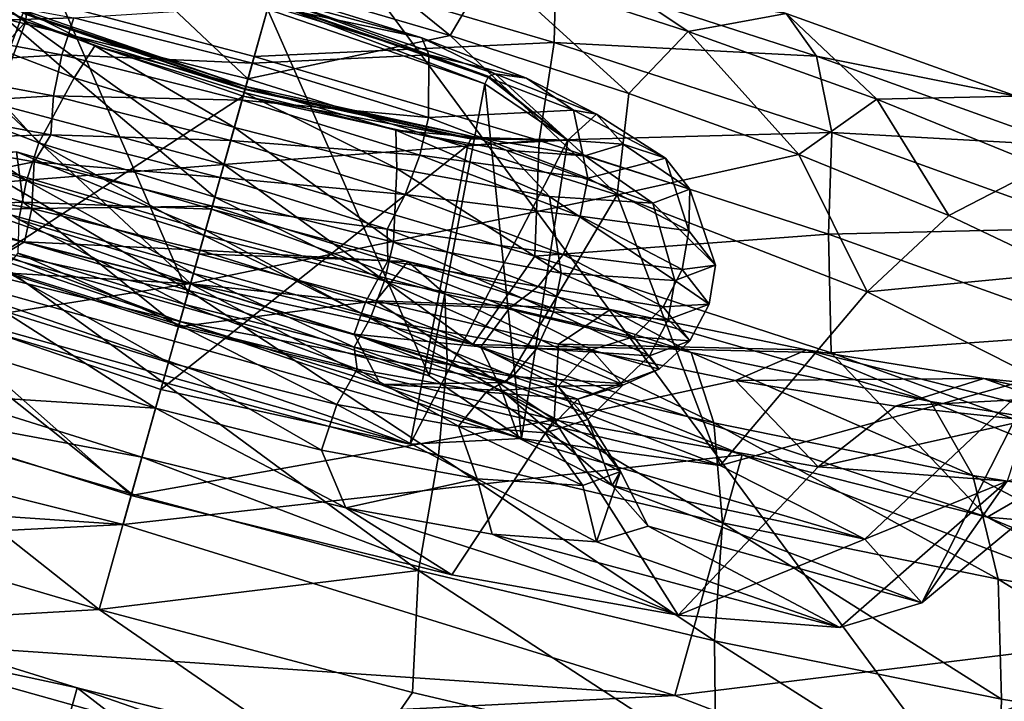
# Model space of a CAD drawing. Header units: metres. Extents: x -1501 to 0, y -1015 to 0.
# Tile 63 of 109: x -583 to -564, y -839 to -826. Entities that reach past the tile are written whole.
import ezdxf

# ---------------------------------------------------------------- set-up
doc = ezdxf.new("R2010")
doc.units = ezdxf.units.M

msp = doc.modelspace()

# ---------------------------------------------------------------- linework, layer by layer
at = {"layer": 'None'}
for points in [[(-637.452881, -799.098999, -377.175201), (-587.836914, -860.597473, -60), (-583.468262, -815.510742, -377.175201)], [(-534.056763, -827.713196, -406), (-596.305847, -810.727783, -406), (-453.085236, -799.392639, -406)], [(-534.056763, -827.713196, -406), (-609.920959, -856.970642, -63), (-596.305847, -810.727783, -406)], [(-528.115234, -826.802673, -387.314758), (-582.522705, -812.30011, -387.314758), (-582.844482, -813.428467, -384.897552)], [(-528.115234, -826.802673, -387.314758), (-527.781677, -825.458069, -389.61441), (-582.522705, -812.30011, -387.314758)], [(-528.397705, -827.941528, -384.897552), (-582.844482, -813.428467, -384.897552), (-583.105896, -814.345093, -382.385681)], [(-528.397705, -827.941528, -384.897552), (-528.115234, -826.802673, -387.314758), (-582.844482, -813.428467, -384.897552)], [(-528.627197, -828.866638, -382.385681), (-583.105896, -814.345093, -382.385681), (-583.304932, -815.043091, -379.803467)], [(-528.627197, -828.866638, -382.385681), (-528.397705, -827.941528, -384.897552), (-583.105896, -814.345093, -382.385681)], [(-583.304932, -815.043091, -379.803467), (-583.468262, -815.510742, -377.175201), (-528.801941, -829.571106, -379.803467)], [(-528.801941, -829.571106, -379.803467), (-528.627197, -828.866638, -382.385681), (-583.304932, -815.043091, -379.803467)], [(-587.836914, -860.597473, -60), (-541.085449, -872.958313, -60), (-583.468262, -815.510742, -377.175201)], [(-583.468262, -815.510742, -377.175201), (-528.947571, -830.042847, -377.175201), (-528.801941, -829.571106, -379.803467)], [(-583.468262, -815.510742, -377.175201), (-541.085449, -872.958313, -60), (-528.947571, -830.042847, -377.175201)], [(-545.818115, -874.461914, -63), (-609.920959, -856.970642, -63), (-534.056763, -827.713196, -406)]]:
    msp.add_3dface(points, dxfattribs=at)
at = {"layer": 'None012310'}
for points in [[(-578.026855, -823.400085, -270.109314), (-578.437378, -824.864746, -268.122681), (-574.958496, -825.887939, -267.793243)], [(-574.958496, -825.887939, -267.793243), (-574.167542, -824.535217, -269.743835), (-578.026855, -823.400085, -270.109314)], [(-586.402283, -824.904419, -265.091583), (-578.964783, -826.746399, -266.754883), (-581.941284, -823.930664, -267.793243)], [(-578.964783, -826.746399, -266.754883), (-578.437378, -824.864746, -268.122681), (-581.941284, -823.930664, -267.793243)], [(-573.079468, -823.90564, -274.407471), (-574.167542, -824.535217, -269.743835), (-570.250061, -825.80426, -268.572327)], [(-568.307129, -825.45166, -272.980286), (-573.079468, -823.90564, -274.407471), (-570.250061, -825.80426, -268.572327)], [(-587.289246, -830.01416, -249.032608), (-585.005981, -824.488708, -248.198257), (-583.364319, -825.605652, -243.698364)], [(-583.022949, -824.387756, -252.698166), (-585.087952, -829.9021, -254.02771), (-580.152466, -830.983521, -256.096741)], [(-583.022949, -824.387756, -252.698166), (-585.005981, -824.488708, -248.198257), (-585.087952, -829.9021, -254.02771)], [(-583.364319, -825.605652, -243.698364), (-585.005981, -824.488708, -248.198257), (-583.353577, -825.466492, -243.651642)], [(-578.840332, -826.302368, -280.83606), (-584.521423, -824.787964, -280.301941), (-578.316772, -824.434448, -279.25589)], [(-578.576721, -825.361938, -254.562073), (-583.022949, -824.387756, -252.698166), (-580.152466, -830.983521, -256.096741)], [(-578.316772, -824.434448, -279.25589), (-572.902222, -826.026917, -278.743164), (-578.840332, -826.302368, -280.83606)], [(-572.866455, -824.623169, -276.672333), (-572.902222, -826.026917, -278.743164), (-578.316772, -824.434448, -279.25589)], [(-571.427124, -827.031921, -266.737213), (-574.167542, -824.535217, -269.743835), (-574.958496, -825.887939, -267.793243)], [(-570.250061, -825.80426, -268.572327), (-574.167542, -824.535217, -269.743835), (-571.427124, -827.031921, -266.737213)], [(-572.902222, -826.026917, -278.743164), (-572.866455, -824.623169, -276.672333), (-567.705811, -826.294922, -275.129028)], [(-567.705811, -826.294922, -275.129028), (-572.866455, -824.623169, -276.672333), (-568.307129, -825.45166, -272.980286)], [(-586.402283, -824.904419, -265.091583), (-586.447327, -829.223938, -263.24881), (-580.099976, -830.796326, -264.665527)], [(-578.964783, -826.746399, -266.754883), (-586.402283, -824.904419, -265.091583), (-580.099976, -830.796326, -264.665527)], [(-579.438965, -828.437988, -281.713898), (-585.637207, -826.791931, -281.08847), (-584.521423, -824.787964, -280.301941)], [(-579.438965, -828.437988, -281.713898), (-584.521423, -824.787964, -280.301941), (-578.840332, -826.302368, -280.83606)], [(-578.437378, -824.864746, -268.122681), (-578.964783, -826.746399, -266.754883), (-574.958496, -825.887939, -267.793243)], [(-585.998779, -825.648865, -255.53157), (-585.732056, -824.927734, -255.361053), (-582.414429, -825.538696, -257.546204)], [(-578.556213, -825.288757, -257.164154), (-578.476685, -825.005005, -255.594177), (-575.52417, -825.929016, -254.933487)], [(-575.52417, -825.929016, -254.933487), (-578.476685, -825.005005, -255.594177), (-578.509583, -825.122314, -254.727676)], [(-584.064087, -825.289429, -242.915482), (-585.271301, -825.630615, -241.92659), (-582.404358, -826.724304, -239.93895)], [(-581.992676, -826.091125, -241.400848), (-584.064087, -825.289429, -242.915482), (-582.404358, -826.724304, -239.93895)], [(-583.445068, -825.373535, -243.528183), (-584.064087, -825.289429, -242.915482), (-581.992676, -826.091125, -241.400848)], [(-578.876099, -826.429932, -258.235199), (-582.414429, -825.538696, -257.546204), (-578.556213, -825.288757, -257.164154)], [(-578.876099, -826.429932, -258.235199), (-578.556213, -825.288757, -257.164154), (-575.385254, -826.269104, -256.537445)], [(-574.271973, -826.840637, -252.698166), (-578.537292, -825.221313, -254.580414), (-578.576721, -825.361938, -254.562073)], [(-575.385254, -826.269104, -256.537445), (-578.556213, -825.288757, -257.164154), (-575.52417, -825.929016, -254.933487)], [(-578.533142, -825.206299, -254.588989), (-578.537292, -825.221313, -254.580414), (-574.206726, -826.708862, -252.705338)], [(-574.206726, -826.708862, -252.705338), (-578.537292, -825.221313, -254.580414), (-574.271973, -826.840637, -252.698166)], [(-578.509583, -825.122314, -254.727676), (-578.533142, -825.206299, -254.588989), (-574.195435, -826.696289, -252.710815)], [(-574.195435, -826.696289, -252.710815), (-578.533142, -825.206299, -254.588989), (-574.206726, -826.708862, -252.705338)], [(-574.071716, -826.646667, -252.806152), (-578.509583, -825.122314, -254.727676), (-574.195435, -826.696289, -252.710815)], [(-574.071716, -826.646667, -252.806152), (-575.52417, -825.929016, -254.933487), (-578.509583, -825.122314, -254.727676)], [(-579.007263, -826.897888, -241.606659), (-583.3573, -825.451904, -243.642197), (-583.445068, -825.373535, -243.528183)], [(-583.445068, -825.373535, -243.528183), (-581.992676, -826.091125, -241.400848), (-579.007263, -826.897888, -241.606659)], [(-583.364319, -825.605652, -243.698364), (-583.353577, -825.466492, -243.651642), (-579.02301, -826.953979, -241.776566)], [(-579.019592, -826.941833, -241.764023), (-583.3573, -825.451904, -243.642197), (-579.007263, -826.897888, -241.606659)], [(-583.353577, -825.466492, -243.651642), (-583.3573, -825.451904, -243.642197), (-579.019592, -826.941833, -241.764023)], [(-579.02301, -826.953979, -241.776566), (-583.353577, -825.466492, -243.651642), (-579.019592, -826.941833, -241.764023)], [(-578.576721, -825.361938, -254.562073), (-580.152466, -830.983521, -256.096741), (-575.373962, -832.624939, -254.02771)], [(-574.271973, -826.840637, -252.698166), (-578.576721, -825.361938, -254.562073), (-575.373962, -832.624939, -254.02771)], [(-570.250061, -825.80426, -268.572327), (-566.514587, -827.147766, -266.541016), (-568.307129, -825.45166, -272.980286)], [(-566.514587, -827.147766, -266.541016), (-563.756409, -827.088379, -270.505707), (-568.307129, -825.45166, -272.980286)], [(-568.307129, -825.45166, -272.980286), (-563.756409, -827.088379, -270.505707), (-567.705811, -826.294922, -275.129028)], [(-585.466858, -831.254028, -244.037506), (-587.289246, -830.01416, -249.032608), (-583.364319, -825.605652, -243.698364)], [(-585.271301, -825.630615, -241.92659), (-586.258423, -826.805664, -241.483475), (-583.106628, -828.008057, -239.298325)], [(-586.100769, -826.473633, -255.521439), (-585.998779, -825.648865, -255.53157), (-582.651733, -826.265259, -257.736115)], [(-582.651733, -826.265259, -257.736115), (-585.998779, -825.648865, -255.53157), (-582.414429, -825.538696, -257.546204)], [(-585.466858, -831.254028, -244.037506), (-583.364319, -825.605652, -243.698364), (-579.059509, -827.08429, -241.834442)], [(-582.404358, -826.724304, -239.93895), (-585.271301, -825.630615, -241.92659), (-583.106628, -828.008057, -239.298325)], [(-579.059509, -827.08429, -241.834442), (-583.364319, -825.605652, -243.698364), (-579.02301, -826.953979, -241.776566)], [(-582.651733, -826.265259, -257.736115), (-582.414429, -825.538696, -257.546204), (-578.876099, -826.429932, -258.235199)], [(-578.964783, -826.746399, -266.754883), (-571.653442, -829.038513, -265.091583), (-574.958496, -825.887939, -267.793243)], [(-571.653442, -829.038513, -265.091583), (-571.427124, -827.031921, -266.737213), (-574.958496, -825.887939, -267.793243)], [(-571.427124, -827.031921, -266.737213), (-568.059875, -828.242981, -264.906128), (-570.250061, -825.80426, -268.572327)], [(-568.059875, -828.242981, -264.906128), (-566.514587, -827.147766, -266.541016), (-570.250061, -825.80426, -268.572327)], [(-572.902222, -826.026917, -278.743164), (-573.199768, -827.961365, -280.301941), (-578.840332, -826.302368, -280.83606)], [(-575.385254, -826.269104, -256.537445), (-575.52417, -825.929016, -254.933487), (-573.452698, -826.730713, -253.418854)], [(-574.071716, -826.646667, -252.806152), (-573.452698, -826.730713, -253.418854), (-575.52417, -825.929016, -254.933487)], [(-573.199768, -827.961365, -280.301941), (-572.902222, -826.026917, -278.743164), (-567.406128, -827.807373, -277.099548)], [(-567.406128, -827.807373, -277.099548), (-572.902222, -826.026917, -278.743164), (-567.705811, -826.294922, -275.129028)], [(-582.812622, -827.079224, -257.687195), (-586.100769, -826.473633, -255.521439), (-582.651733, -826.265259, -257.736115)], [(-582.812622, -827.079224, -257.687195), (-582.651733, -826.265259, -257.736115), (-579.08197, -827.164429, -258.431213)], [(-579.08197, -827.164429, -258.431213), (-582.651733, -826.265259, -257.736115), (-578.876099, -826.429932, -258.235199)], [(-581.992676, -826.091125, -241.400848), (-582.404358, -826.724304, -239.93895), (-579.233398, -827.70459, -239.312241)], [(-579.0401, -827.015137, -240.740158), (-581.992676, -826.091125, -241.400848), (-579.233398, -827.70459, -239.312241)], [(-581.992676, -826.091125, -241.400848), (-579.0401, -827.015137, -240.740158), (-579.007263, -826.897888, -241.606659)], [(-575.390015, -827.507629, -257.546204), (-578.876099, -826.429932, -258.235199), (-575.385254, -826.269104, -256.537445)], [(-575.390015, -827.507629, -257.546204), (-575.385254, -826.269104, -256.537445), (-572.518311, -827.362793, -254.549789)], [(-572.518311, -827.362793, -254.549789), (-575.385254, -826.269104, -256.537445), (-573.452698, -826.730713, -253.418854)], [(-586.007507, -827.273926, -255.317383), (-586.100769, -826.473633, -255.521439), (-582.812622, -827.079224, -257.687195)], [(-573.199768, -827.961365, -280.301941), (-579.438965, -828.437988, -281.713898), (-578.840332, -826.302368, -280.83606)], [(-579.08197, -827.164429, -258.431213), (-578.876099, -826.429932, -258.235199), (-575.390015, -827.507629, -257.546204)], [(-563.756409, -827.088379, -270.505707), (-562.784851, -828.064819, -272.453094), (-567.705811, -826.294922, -275.129028)], [(-567.705811, -826.294922, -275.129028), (-562.784851, -828.064819, -272.453094), (-567.406128, -827.807373, -277.099548)], [(-574.071716, -826.646667, -252.806152), (-574.195435, -826.696289, -252.710815), (-572.630249, -827.957581, -248.198257)], [(-572.630249, -827.957581, -248.198257), (-572.062988, -827.439819, -251.229416), (-574.071716, -826.646667, -252.806152)], [(-572.062988, -827.439819, -251.229416), (-573.452698, -826.730713, -253.418854), (-574.071716, -826.646667, -252.806152)], [(-586.258423, -826.805664, -241.483475), (-586.529846, -827.543518, -241.530807), (-583.350037, -828.756592, -239.326263)], [(-583.106628, -828.008057, -239.298325), (-586.258423, -826.805664, -241.483475), (-583.350037, -828.756592, -239.326263)], [(-585.502197, -828.921692, -281.505096), (-585.637207, -826.791931, -281.08847), (-579.438965, -828.437988, -281.713898)], [(-582.404358, -826.724304, -239.93895), (-583.106628, -828.008057, -239.298325), (-579.620544, -829.085815, -238.609329)], [(-579.233398, -827.70459, -239.312241), (-582.404358, -826.724304, -239.93895), (-579.620544, -829.085815, -238.609329)], [(-578.964783, -826.746399, -266.754883), (-580.099976, -830.796326, -264.665527), (-571.653442, -829.038513, -265.091583)], [(-574.271973, -826.840637, -252.698166), (-575.373962, -832.624939, -254.02771), (-573.551575, -833.864807, -249.032608)], [(-572.630249, -827.957581, -248.198257), (-574.206726, -826.708862, -252.705338), (-574.271973, -826.840637, -252.698166)], [(-572.630249, -827.957581, -248.198257), (-574.271973, -826.840637, -252.698166), (-573.551575, -833.864807, -249.032608)], [(-574.195435, -826.696289, -252.710815), (-574.206726, -826.708862, -252.705338), (-572.630249, -827.957581, -248.198257)], [(-572.518311, -827.362793, -254.549789), (-573.452698, -826.730713, -253.418854), (-572.062988, -827.439819, -251.229416)], [(-579.0401, -827.015137, -240.740158), (-579.233398, -827.70459, -239.312241), (-576.014832, -828.515259, -239.93895)], [(-579.059509, -827.08429, -241.834442), (-579.02301, -826.953979, -241.776566), (-574.550171, -827.934021, -243.651642)], [(-579.007263, -826.897888, -241.606659), (-579.0401, -827.015137, -240.740158), (-576.037476, -827.760376, -241.400848)], [(-576.037476, -827.760376, -241.400848), (-579.0401, -827.015137, -240.740158), (-576.014832, -828.515259, -239.93895)], [(-579.02301, -826.953979, -241.776566), (-579.019592, -826.941833, -241.764023), (-574.539368, -827.923523, -243.642197)], [(-574.550171, -827.934021, -243.651642), (-579.02301, -826.953979, -241.776566), (-574.539368, -827.923523, -243.642197)], [(-574.423645, -827.902222, -243.528183), (-579.019592, -826.941833, -241.764023), (-579.007263, -826.897888, -241.606659)], [(-574.539368, -827.923523, -243.642197), (-579.019592, -826.941833, -241.764023), (-574.423645, -827.902222, -243.528183)], [(-579.007263, -826.897888, -241.606659), (-576.037476, -827.760376, -241.400848), (-574.423645, -827.902222, -243.528183)], [(-568.059875, -828.242981, -264.906128), (-571.427124, -827.031921, -266.737213), (-571.653442, -829.038513, -265.091583)], [(-582.864136, -827.852844, -257.387787), (-586.007507, -827.273926, -255.317383), (-582.812622, -827.079224, -257.687195)], [(-580.688354, -832.895447, -241.968475), (-585.466858, -831.254028, -244.037506), (-579.059509, -827.08429, -241.834442)], [(-582.864136, -827.852844, -257.387787), (-582.812622, -827.079224, -257.687195), (-579.305664, -827.962524, -258.370087)], [(-579.305664, -827.962524, -258.370087), (-582.812622, -827.079224, -257.687195), (-579.08197, -827.164429, -258.431213)], [(-580.688354, -832.895447, -241.968475), (-579.059509, -827.08429, -241.834442), (-574.613342, -828.058533, -243.698364)], [(-579.305664, -827.962524, -258.370087), (-579.08197, -827.164429, -258.431213), (-575.564941, -828.251648, -257.736115)], [(-575.564941, -828.251648, -257.736115), (-579.08197, -827.164429, -258.431213), (-575.390015, -827.507629, -257.546204)], [(-574.613342, -828.058533, -243.698364), (-579.059509, -827.08429, -241.834442), (-574.550171, -827.934021, -243.651642)], [(-566.514587, -827.147766, -266.541016), (-568.059875, -828.242981, -264.906128), (-565.08905, -829.449768, -262.343048)], [(-563.756409, -827.088379, -270.505707), (-566.514587, -827.147766, -266.541016), (-563.218933, -828.486572, -263.697662)], [(-563.218933, -828.486572, -263.697662), (-566.514587, -827.147766, -266.541016), (-565.08905, -829.449768, -262.343048)], [(-585.748169, -827.929077, -254.965469), (-586.007507, -827.273926, -255.317383), (-582.864136, -827.852844, -257.387787)], [(-572.238159, -828.710022, -255.361053), (-575.390015, -827.507629, -257.546204), (-572.518311, -827.362793, -254.549789)], [(-572.630249, -827.957581, -248.198257), (-571.536743, -828.034302, -248.16716), (-572.062988, -827.439819, -251.229416)], [(-572.238159, -828.710022, -255.361053), (-572.518311, -827.362793, -254.549789), (-570.700378, -828.314026, -251.523788)], [(-570.700378, -828.314026, -251.523788), (-572.518311, -827.362793, -254.549789), (-572.062988, -827.439819, -251.229416)], [(-572.062988, -827.439819, -251.229416), (-571.536743, -828.034302, -248.16716), (-570.700378, -828.314026, -251.523788)], [(-583.350037, -828.756592, -239.326263), (-586.529846, -827.543518, -241.530807), (-583.498657, -829.526672, -239.601273)], [(-575.564941, -828.251648, -257.736115), (-575.390015, -827.507629, -257.546204), (-572.238159, -828.710022, -255.361053)], [(-579.233398, -827.70459, -239.312241), (-579.620544, -829.085815, -238.609329), (-576.082153, -829.97699, -239.298325)], [(-576.014832, -828.515259, -239.93895), (-579.233398, -827.70459, -239.312241), (-576.082153, -829.97699, -239.298325)], [(-573.851135, -828.1521, -242.915482), (-576.037476, -827.760376, -241.400848), (-572.997131, -829.071045, -241.92659)], [(-576.037476, -827.760376, -241.400848), (-576.014832, -828.515259, -239.93895), (-572.997131, -829.071045, -241.92659)], [(-576.037476, -827.760376, -241.400848), (-573.851135, -828.1521, -242.915482), (-574.423645, -827.902222, -243.528183)], [(-567.474243, -829.816162, -278.589691), (-573.199768, -827.961365, -280.301941), (-567.406128, -827.807373, -277.099548)], [(-567.406128, -827.807373, -277.099548), (-562.165344, -829.692322, -274.249695), (-567.474243, -829.816162, -278.589691)], [(-562.784851, -828.064819, -272.453094), (-562.165344, -829.692322, -274.249695), (-567.406128, -827.807373, -277.099548)], [(-592.52832, -832.784546, -277.473114), (-591.191956, -828.016968, -276.777252), (-580.10022, -830.797302, -279.028778)], [(-591.191956, -828.016968, -276.777252), (-585.502197, -828.921692, -281.505096), (-580.10022, -830.797302, -279.028778)], [(-583.413269, -829.182251, -228.986252), (-587.65094, -829.35907, -232.173584), (-586.94458, -828.038269, -230.042297)], [(-583.546814, -828.189758, -226.693359), (-583.413269, -829.182251, -228.986252), (-586.94458, -828.038269, -230.042297)], [(-583.199951, -828.385193, -256.733826), (-585.748169, -827.929077, -254.965469), (-582.864136, -827.852844, -257.387787)], [(-585.657654, -828.878723, -254.743744), (-585.748169, -827.929077, -254.965469), (-583.199951, -828.385193, -256.733826)], [(-583.106628, -828.008057, -239.298325), (-583.350037, -828.756592, -239.326263), (-579.833008, -829.843872, -238.631165)], [(-583.199951, -828.385193, -256.733826), (-582.864136, -827.852844, -257.387787), (-579.511597, -828.697266, -258.040558)], [(-579.620544, -829.085815, -238.609329), (-583.106628, -828.008057, -239.298325), (-579.833008, -829.843872, -238.631165)], [(-579.511597, -828.697266, -258.040558), (-582.864136, -827.852844, -257.387787), (-579.305664, -827.962524, -258.370087)], [(-579.511597, -828.697266, -258.040558), (-579.305664, -827.962524, -258.370087), (-575.850525, -829.03064, -257.687195)], [(-573.288147, -830.253296, -281.08847), (-579.438965, -828.437988, -281.713898), (-573.199768, -827.961365, -280.301941)], [(-575.850525, -829.03064, -257.687195), (-579.305664, -827.962524, -258.370087), (-575.564941, -828.251648, -257.736115)], [(-573.551575, -833.864807, -249.032608), (-575.752869, -833.976868, -244.037506), (-572.630249, -827.957581, -248.198257)], [(-575.752869, -833.976868, -244.037506), (-574.613342, -828.058533, -243.698364), (-572.630249, -827.957581, -248.198257)], [(-574.613342, -828.058533, -243.698364), (-574.550171, -827.934021, -243.651642), (-572.630249, -827.957581, -248.198257)], [(-574.550171, -827.934021, -243.651642), (-574.539368, -827.923523, -243.642197), (-572.630249, -827.957581, -248.198257)], [(-572.630249, -827.957581, -248.198257), (-574.539368, -827.923523, -243.642197), (-574.423645, -827.902222, -243.528183)], [(-574.423645, -827.902222, -243.528183), (-573.851135, -828.1521, -242.915482), (-572.295288, -828.268616, -245.104919)], [(-574.423645, -827.902222, -243.528183), (-572.295288, -828.268616, -245.104919), (-572.630249, -827.957581, -248.198257)], [(-567.474243, -829.816162, -278.589691), (-573.288147, -830.253296, -281.08847), (-573.199768, -827.961365, -280.301941)], [(-572.295288, -828.268616, -245.104919), (-571.536743, -828.034302, -248.16716), (-572.630249, -827.957581, -248.198257)], [(-571.536743, -828.034302, -248.16716), (-572.295288, -828.268616, -245.104919), (-570.215637, -828.929443, -248.23819)], [(-571.536743, -828.034302, -248.16716), (-570.215637, -828.929443, -248.23819), (-570.700378, -828.314026, -251.523788)], [(-584.505554, -828.357727, -221.962357), (-579.804016, -829.740479, -221.517151), (-583.546814, -828.189758, -226.693359)], [(-579.804016, -829.740479, -221.517151), (-579.6875, -829.324829, -226.327896), (-583.546814, -828.189758, -226.693359)], [(-579.6875, -829.324829, -226.327896), (-583.413269, -829.182251, -228.986252), (-583.546814, -828.189758, -226.693359)], [(-575.752869, -833.976868, -244.037506), (-580.688354, -832.895447, -241.968475), (-574.613342, -828.058533, -243.698364)], [(-572.295288, -828.268616, -245.104919), (-573.851135, -828.1521, -242.915482), (-570.949646, -829.203247, -244.952591)], [(-573.851135, -828.1521, -242.915482), (-572.997131, -829.071045, -241.92659), (-570.949646, -829.203247, -244.952591)], [(-583.246155, -829.310547, -256.41626), (-585.657654, -828.878723, -254.743744), (-583.199951, -828.385193, -256.733826)], [(-584.505554, -828.357727, -221.962357), (-585.22229, -829.437439, -219.959824), (-580.138245, -830.9328, -219.478394)], [(-579.804016, -829.740479, -221.517151), (-584.505554, -828.357727, -221.962357), (-580.138245, -830.9328, -219.478394)], [(-583.246155, -829.310547, -256.41626), (-583.199951, -828.385193, -256.733826), (-579.669617, -829.260925, -257.513702)], [(-579.669617, -829.260925, -257.513702), (-583.199951, -828.385193, -256.733826), (-579.511597, -828.697266, -258.040558)], [(-575.850525, -829.03064, -257.687195), (-575.564941, -828.251648, -257.736115), (-572.385132, -829.464722, -255.53157)], [(-572.385132, -829.464722, -255.53157), (-575.564941, -828.251648, -257.736115), (-572.238159, -828.710022, -255.361053)], [(-572.295288, -828.268616, -245.104919), (-570.949646, -829.203247, -244.952591), (-570.215637, -828.929443, -248.23819)], [(-570.239624, -829.755737, -252.034348), (-572.238159, -828.710022, -255.361053), (-570.700378, -828.314026, -251.523788)], [(-566.705994, -830.957214, -261.446991), (-568.059875, -828.242981, -264.906128), (-571.653442, -829.038513, -265.091583)], [(-570.700378, -828.314026, -251.523788), (-570.215637, -828.929443, -248.23819), (-570.239624, -829.755737, -252.034348)], [(-565.08905, -829.449768, -262.343048), (-568.059875, -828.242981, -264.906128), (-566.705994, -830.957214, -261.446991)], [(-574.510437, -832.002686, -281.505096), (-585.502197, -828.921692, -281.505096), (-579.438965, -828.437988, -281.713898)], [(-574.510437, -832.002686, -281.505096), (-579.438965, -828.437988, -281.713898), (-573.288147, -830.253296, -281.08847)], [(-576.014832, -828.515259, -239.93895), (-576.082153, -829.97699, -239.298325), (-572.764526, -830.588013, -241.483475)], [(-572.997131, -829.071045, -241.92659), (-576.014832, -828.515259, -239.93895), (-572.764526, -830.588013, -241.483475)], [(-563.218933, -828.486572, -263.697662), (-565.08905, -829.449768, -262.343048), (-562.716553, -830.575317, -259.187805)], [(-583.350037, -828.756592, -239.326263), (-583.498657, -829.526672, -239.601273), (-580.043518, -830.594849, -238.918411)], [(-579.833008, -829.843872, -238.631165), (-583.350037, -828.756592, -239.326263), (-580.043518, -830.594849, -238.918411)], [(-579.669617, -829.260925, -257.513702), (-579.511597, -828.697266, -258.040558), (-576.208618, -829.718323, -257.387787)], [(-576.208618, -829.718323, -257.387787), (-579.511597, -828.697266, -258.040558), (-575.850525, -829.03064, -257.687195)], [(-572.385132, -829.464722, -255.53157), (-572.238159, -828.710022, -255.361053), (-570.239624, -829.755737, -252.034348)], [(-586.466675, -829.404785, -255.488876), (-585.657654, -828.878723, -254.743744), (-583.246155, -829.310547, -256.41626)], [(-585.502197, -828.921692, -281.505096), (-574.510437, -832.002686, -281.505096), (-580.10022, -830.797302, -279.028778)], [(-570.215637, -828.929443, -248.23819), (-570.949646, -829.203247, -244.952591), (-569.706665, -830.432373, -248.422272)], [(-570.215637, -828.929443, -248.23819), (-569.706665, -830.432373, -248.422272), (-570.239624, -829.755737, -252.034348)], [(-580.3396, -831.651184, -230.5103), (-587.65094, -829.35907, -232.173584), (-583.413269, -829.182251, -228.986252)], [(-579.934387, -830.205444, -228.656815), (-580.3396, -831.651184, -230.5103), (-583.413269, -829.182251, -228.986252)], [(-579.6875, -829.324829, -226.327896), (-579.934387, -830.205444, -228.656815), (-583.413269, -829.182251, -228.986252)], [(-580.099976, -830.796326, -264.665527), (-573.860107, -832.752075, -263.24881), (-571.653442, -829.038513, -265.091583)], [(-579.620544, -829.085815, -238.609329), (-579.833008, -829.843872, -238.631165), (-576.263245, -830.742981, -239.326263)], [(-576.082153, -829.97699, -239.298325), (-579.620544, -829.085815, -238.609329), (-576.263245, -830.742981, -239.326263)], [(-576.208618, -829.718323, -257.387787), (-575.850525, -829.03064, -257.687195), (-572.726685, -830.222412, -255.521439)], [(-572.726685, -830.222412, -255.521439), (-575.850525, -829.03064, -257.687195), (-572.385132, -829.464722, -255.53157)], [(-571.653442, -829.038513, -265.091583), (-573.860107, -832.752075, -263.24881), (-569.619263, -834.396362, -260.127502)], [(-570.949646, -829.203247, -244.952591), (-572.997131, -829.071045, -241.92659), (-570.513611, -830.733398, -244.810181)], [(-572.997131, -829.071045, -241.92659), (-572.764526, -830.588013, -241.483475), (-570.513611, -830.733398, -244.810181)], [(-569.619263, -834.396362, -260.127502), (-566.705994, -830.957214, -261.446991), (-571.653442, -829.038513, -265.091583)], [(-570.949646, -829.203247, -244.952591), (-570.513611, -830.733398, -244.810181), (-569.706665, -830.432373, -248.422272)], [(-580.3396, -831.651184, -230.5103), (-581.275391, -834.989685, -233.678024), (-587.65094, -829.35907, -232.173584)], [(-581.275391, -834.989685, -233.678024), (-587.515198, -833.033875, -235.094757), (-587.65094, -829.35907, -232.173584)], [(-583.246155, -829.310547, -256.41626), (-583.386292, -829.972107, -257.517792), (-586.466675, -829.404785, -255.488876)], [(-580.311279, -831.55011, -259.095032), (-580.099976, -830.796326, -264.665527), (-586.447327, -829.223938, -263.24881)], [(-580.311279, -831.55011, -259.095032), (-586.447327, -829.223938, -263.24881), (-584.348633, -830.549011, -258.200562)], [(-583.386292, -829.972107, -257.517792), (-583.246155, -829.310547, -256.41626), (-579.915161, -830.136963, -257.151093)], [(-579.915161, -830.136963, -257.151093), (-583.246155, -829.310547, -256.41626), (-579.669617, -829.260925, -257.513702)], [(-579.934387, -830.205444, -228.656815), (-579.6875, -829.324829, -226.327896), (-575.800476, -830.361023, -226.693359)], [(-579.915161, -830.136963, -257.151093), (-579.669617, -829.260925, -257.513702), (-576.198425, -830.347717, -256.733826)], [(-579.6875, -829.324829, -226.327896), (-579.804016, -829.740479, -221.517151), (-575.068787, -831.002808, -221.962357)], [(-575.800476, -830.361023, -226.693359), (-579.6875, -829.324829, -226.327896), (-575.068787, -831.002808, -221.962357)], [(-576.198425, -830.347717, -256.733826), (-579.669617, -829.260925, -257.513702), (-576.208618, -829.718323, -257.387787)], [(-583.386292, -829.972107, -257.517792), (-584.348633, -830.549011, -258.200562), (-586.466675, -829.404785, -255.488876)], [(-585.22229, -829.437439, -219.959824), (-586.061157, -831.154175, -218.344437), (-580.646667, -832.746643, -217.831711)], [(-580.138245, -830.9328, -219.478394), (-585.22229, -829.437439, -219.959824), (-580.646667, -832.746643, -217.831711)], [(-583.498657, -829.526672, -239.601273), (-583.519958, -830.192505, -240.098267), (-580.216919, -831.213623, -239.445465)], [(-580.043518, -830.594849, -238.918411), (-583.498657, -829.526672, -239.601273), (-580.216919, -831.213623, -239.445465)], [(-572.726685, -830.222412, -255.521439), (-572.385132, -829.464722, -255.53157), (-570.368835, -830.519775, -252.175339)], [(-570.368835, -830.519775, -252.175339), (-572.385132, -829.464722, -255.53157), (-570.239624, -829.755737, -252.034348)], [(-562.716553, -830.575317, -259.187805), (-565.08905, -829.449768, -262.343048), (-566.705994, -830.957214, -261.446991)], [(-579.804016, -829.740479, -221.517151), (-580.138245, -830.9328, -219.478394), (-575.017639, -832.297791, -219.959824)], [(-575.068787, -831.002808, -221.962357), (-579.804016, -829.740479, -221.517151), (-575.017639, -832.297791, -219.959824)], [(-576.198425, -830.347717, -256.733826), (-576.208618, -829.718323, -257.387787), (-573.22229, -830.857605, -255.317383)], [(-573.22229, -830.857605, -255.317383), (-576.208618, -829.718323, -257.387787), (-572.726685, -830.222412, -255.521439)], [(-570.239624, -829.755737, -252.034348), (-569.706665, -830.432373, -248.422272), (-570.368835, -830.519775, -252.175339)], [(-562.165344, -829.692322, -274.249695), (-562.014587, -831.779785, -275.62085), (-567.474243, -829.816162, -278.589691)], [(-585.087952, -829.9021, -254.02771), (-587.289246, -830.01416, -249.032608), (-573.551575, -833.864807, -249.032608)], [(-575.373962, -832.624939, -254.02771), (-585.087952, -829.9021, -254.02771), (-573.551575, -833.864807, -249.032608)], [(-575.373962, -832.624939, -254.02771), (-580.152466, -830.983521, -256.096741), (-585.087952, -829.9021, -254.02771)], [(-584.348633, -830.549011, -258.200562), (-583.386292, -829.972107, -257.517792), (-580.100891, -830.799622, -258.157501)], [(-580.100891, -830.799622, -258.157501), (-583.386292, -829.972107, -257.517792), (-579.915161, -830.136963, -257.151093)], [(-579.833008, -829.843872, -238.631165), (-580.043518, -830.594849, -238.918411), (-576.53656, -831.478149, -239.601273)], [(-576.263245, -830.742981, -239.326263), (-579.833008, -829.843872, -238.631165), (-576.53656, -831.478149, -239.601273)], [(-576.082153, -829.97699, -239.298325), (-576.263245, -830.742981, -239.326263), (-572.916199, -831.359375, -241.530807)], [(-572.764526, -830.588013, -241.483475), (-576.082153, -829.97699, -239.298325), (-572.916199, -831.359375, -241.530807)], [(-567.421143, -832.168152, -279.236237), (-573.288147, -830.253296, -281.08847), (-567.474243, -829.816162, -278.589691)], [(-562.014587, -831.779785, -275.62085), (-567.421143, -832.168152, -279.236237), (-567.474243, -829.816162, -278.589691)], [(-573.551575, -833.864807, -249.032608), (-587.289246, -830.01416, -249.032608), (-575.752869, -833.976868, -244.037506)], [(-587.289246, -830.01416, -249.032608), (-585.466858, -831.254028, -244.037506), (-575.752869, -833.976868, -244.037506)], [(-579.915161, -830.136963, -257.151093), (-576.639954, -831.162231, -256.41626), (-580.100891, -830.799622, -258.157501)], [(-576.639954, -831.162231, -256.41626), (-579.915161, -830.136963, -257.151093), (-576.198425, -830.347717, -256.733826)], [(-583.519958, -830.192505, -240.098267), (-583.800781, -830.52887, -240.893158), (-580.329651, -831.615662, -240.113281)], [(-580.216919, -831.213623, -239.445465), (-583.519958, -830.192505, -240.098267), (-580.329651, -831.615662, -240.113281)], [(-580.3396, -831.651184, -230.5103), (-579.934387, -830.205444, -228.656815), (-576.430481, -831.139526, -228.986252)], [(-576.430481, -831.139526, -228.986252), (-579.934387, -830.205444, -228.656815), (-575.800476, -830.361023, -226.693359)], [(-576.639954, -831.162231, -256.41626), (-576.198425, -830.347717, -256.733826), (-573.784363, -831.282471, -254.965469)], [(-576.430481, -831.139526, -228.986252), (-575.800476, -830.361023, -226.693359), (-571.794128, -831.312988, -227.864883)], [(-573.784363, -831.282471, -254.965469), (-576.198425, -830.347717, -256.733826), (-573.22229, -830.857605, -255.317383)], [(-571.794128, -831.312988, -227.864883), (-575.800476, -830.361023, -226.693359), (-570.188171, -832.162537, -223.389542)], [(-575.800476, -830.361023, -226.693359), (-575.068787, -831.002808, -221.962357), (-570.188171, -832.162537, -223.389542)], [(-567.421143, -832.168152, -279.236237), (-574.510437, -832.002686, -281.505096), (-573.288147, -830.253296, -281.08847)], [(-573.22229, -830.857605, -255.317383), (-572.726685, -830.222412, -255.521439), (-570.74585, -831.25885, -252.224274)], [(-570.74585, -831.25885, -252.224274), (-572.726685, -830.222412, -255.521439), (-570.368835, -830.519775, -252.175339)], [(-580.311279, -831.55011, -259.095032), (-584.348633, -830.549011, -258.200562), (-580.100891, -830.799622, -258.157501)], [(-583.800781, -830.52887, -240.893158), (-583.813904, -831.336182, -241.447449), (-580.538696, -832.361511, -240.712601)], [(-580.329651, -831.615662, -240.113281), (-583.800781, -830.52887, -240.893158), (-580.538696, -832.361511, -240.712601)], [(-570.368835, -830.519775, -252.175339), (-569.830872, -831.201538, -248.531067), (-570.74585, -831.25885, -252.224274)], [(-569.706665, -830.432373, -248.422272), (-570.513611, -830.733398, -244.810181), (-569.830872, -831.201538, -248.531067)], [(-569.706665, -830.432373, -248.422272), (-569.830872, -831.201538, -248.531067), (-570.368835, -830.519775, -252.175339)], [(-580.043518, -830.594849, -238.918411), (-580.216919, -831.213623, -239.445465), (-576.864441, -832.058044, -240.098267)], [(-576.53656, -831.478149, -239.601273), (-580.043518, -830.594849, -238.918411), (-576.864441, -832.058044, -240.098267)], [(-576.263245, -830.742981, -239.326263), (-576.53656, -831.478149, -239.601273), (-573.248352, -832.083679, -241.767044)], [(-572.916199, -831.359375, -241.530807), (-576.263245, -830.742981, -239.326263), (-573.248352, -832.083679, -241.767044)], [(-572.764526, -830.588013, -241.483475), (-572.916199, -831.359375, -241.530807), (-570.645264, -831.506042, -244.887039)], [(-570.513611, -830.733398, -244.810181), (-572.764526, -830.588013, -241.483475), (-570.645264, -831.506042, -244.887039)], [(-570.513611, -830.733398, -244.810181), (-570.645264, -831.506042, -244.887039), (-569.830872, -831.201538, -248.531067)], [(-566.705994, -830.957214, -261.446991), (-563.360596, -832.658325, -256.216705), (-562.716553, -830.575317, -259.187805)], [(-581.436584, -835.56488, -279.72464), (-592.52832, -832.784546, -277.473114), (-580.10022, -830.797302, -279.028778)], [(-581.436584, -835.56488, -279.72464), (-580.10022, -830.797302, -279.028778), (-569.179321, -834.187012, -276.777252)], [(-580.138245, -830.9328, -219.478394), (-580.646667, -832.746643, -217.831711), (-575.193237, -834.200439, -218.344437)], [(-573.860107, -832.752075, -263.24881), (-580.099976, -830.796326, -264.665527), (-580.311279, -831.55011, -259.095032)], [(-580.311279, -831.55011, -259.095032), (-580.100891, -830.799622, -258.157501), (-576.341797, -832.793335, -258.200562)], [(-575.017639, -832.297791, -219.959824), (-580.138245, -830.9328, -219.478394), (-575.193237, -834.200439, -218.344437)], [(-580.100891, -830.799622, -258.157501), (-576.864075, -831.800232, -257.517792), (-576.341797, -832.793335, -258.200562)], [(-576.639954, -831.162231, -256.41626), (-576.864075, -831.800232, -257.517792), (-580.100891, -830.799622, -258.157501)], [(-580.10022, -830.797302, -279.028778), (-574.510437, -832.002686, -281.505096), (-569.179321, -834.187012, -276.777252)], [(-573.784363, -831.282471, -254.965469), (-573.22229, -830.857605, -255.317383), (-571.328735, -831.848389, -252.165405)], [(-571.328735, -831.848389, -252.165405), (-573.22229, -830.857605, -255.317383), (-570.74585, -831.25885, -252.224274)], [(-563.360596, -832.658325, -256.216705), (-566.705994, -830.957214, -261.446991), (-569.619263, -834.396362, -260.127502)], [(-586.061157, -831.154175, -218.344437), (-586.908081, -833.302673, -217.381607), (-581.267517, -834.96167, -216.847473)], [(-580.646667, -832.746643, -217.831711), (-586.061157, -831.154175, -218.344437), (-581.267517, -834.96167, -216.847473)], [(-572.9021, -833.493164, -232.173584), (-580.3396, -831.651184, -230.5103), (-576.430481, -831.139526, -228.986252)], [(-572.9021, -833.493164, -232.173584), (-576.430481, -831.139526, -228.986252), (-572.819031, -831.99762, -230.042297)], [(-572.819031, -831.99762, -230.042297), (-576.430481, -831.139526, -228.986252), (-571.794128, -831.312988, -227.864883)], [(-570.188171, -832.162537, -223.389542), (-575.068787, -831.002808, -221.962357), (-569.739929, -833.55188, -221.503128)], [(-575.068787, -831.002808, -221.962357), (-575.017639, -832.297791, -219.959824), (-569.739929, -833.55188, -221.503128)], [(-575.752869, -833.976868, -244.037506), (-585.466858, -831.254028, -244.037506), (-580.688354, -832.895447, -241.968475)], [(-583.813904, -831.336182, -241.447449), (-584.028931, -832.264954, -240.5746), (-580.792114, -833.265564, -239.934875)], [(-580.538696, -832.361511, -240.712601), (-583.813904, -831.336182, -241.447449), (-580.792114, -833.265564, -239.934875)], [(-580.216919, -831.213623, -239.445465), (-580.329651, -831.615662, -240.113281), (-576.799316, -832.491333, -240.893158)], [(-576.864441, -832.058044, -240.098267), (-580.216919, -831.213623, -239.445465), (-576.799316, -832.491333, -240.893158)], [(-576.639954, -831.162231, -256.41626), (-574.355286, -832.046753, -254.743744), (-576.864075, -831.800232, -257.517792)], [(-574.355286, -832.046753, -254.743744), (-576.639954, -831.162231, -256.41626), (-573.784363, -831.282471, -254.965469)], [(-574.355286, -832.046753, -254.743744), (-573.784363, -831.282471, -254.965469), (-572.161682, -832.109741, -252.413773)], [(-572.161682, -832.109741, -252.413773), (-573.784363, -831.282471, -254.965469), (-571.328735, -831.848389, -252.165405)], [(-571.794128, -831.312988, -227.864883), (-567.904541, -832.10675, -229.896179), (-572.819031, -831.99762, -230.042297)], [(-570.188171, -832.162537, -223.389542), (-565.449768, -833.129517, -225.86412), (-571.794128, -831.312988, -227.864883)], [(-565.449768, -833.129517, -225.86412), (-567.904541, -832.10675, -229.896179), (-571.794128, -831.312988, -227.864883)], [(-570.74585, -831.25885, -252.224274), (-570.217651, -831.929443, -248.644241), (-571.328735, -831.848389, -252.165405)], [(-569.830872, -831.201538, -248.531067), (-570.217651, -831.929443, -248.644241), (-570.74585, -831.25885, -252.224274)], [(-569.830872, -831.201538, -248.531067), (-570.645264, -831.506042, -244.887039), (-570.217651, -831.929443, -248.644241)], [(-576.53656, -831.478149, -239.601273), (-576.864441, -832.058044, -240.098267), (-573.721069, -832.636963, -242.168655)], [(-573.248352, -832.083679, -241.767044), (-576.53656, -831.478149, -239.601273), (-573.721069, -832.636963, -242.168655)], [(-572.916199, -831.359375, -241.530807), (-573.248352, -832.083679, -241.767044), (-571.017456, -832.227783, -245.064209)], [(-570.645264, -831.506042, -244.887039), (-572.916199, -831.359375, -241.530807), (-571.017456, -832.227783, -245.064209)], [(-570.645264, -831.506042, -244.887039), (-571.017456, -832.227783, -245.064209), (-570.217651, -831.929443, -248.644241)], [(-581.275391, -834.989685, -233.678024), (-580.3396, -831.651184, -230.5103), (-572.9021, -833.493164, -232.173584)], [(-580.329651, -831.615662, -240.113281), (-580.538696, -832.361511, -240.712601), (-577.207703, -833.187927, -241.447449)], [(-576.799316, -832.491333, -240.893158), (-580.329651, -831.615662, -240.113281), (-577.207703, -833.187927, -241.447449)], [(-576.341797, -832.793335, -258.200562), (-573.860107, -832.752075, -263.24881), (-580.311279, -831.55011, -259.095032)], [(-576.341797, -832.793335, -258.200562), (-576.864075, -831.800232, -257.517792), (-573.937561, -832.916687, -255.488876)], [(-576.864075, -831.800232, -257.517792), (-574.355286, -832.046753, -254.743744), (-573.937561, -832.916687, -255.488876)], [(-571.328735, -831.848389, -252.165405), (-570.824524, -832.489929, -248.743118), (-572.161682, -832.109741, -252.413773)], [(-570.217651, -831.929443, -248.644241), (-570.824524, -832.489929, -248.743118), (-571.328735, -831.848389, -252.165405)], [(-570.217651, -831.929443, -248.644241), (-571.017456, -832.227783, -245.064209), (-570.824524, -832.489929, -248.743118)], [(-562.063477, -834.108948, -276.228333), (-567.421143, -832.168152, -279.236237), (-562.014587, -831.779785, -275.62085)], [(-573.721069, -832.636963, -242.168655), (-576.864441, -832.058044, -240.098267), (-574.251099, -832.94751, -242.661514)], [(-576.864441, -832.058044, -240.098267), (-576.799316, -832.491333, -240.893158), (-574.251099, -832.94751, -242.661514)], [(-574.510437, -832.002686, -281.505096), (-564.328186, -835.421021, -277.638794), (-569.179321, -834.187012, -276.777252)], [(-564.328186, -835.421021, -277.638794), (-574.510437, -832.002686, -281.505096), (-567.421143, -832.168152, -279.236237)], [(-573.937561, -832.916687, -255.488876), (-574.355286, -832.046753, -254.743744), (-572.820557, -832.829346, -252.328873)], [(-572.820557, -832.829346, -252.328873), (-574.355286, -832.046753, -254.743744), (-572.161682, -832.109741, -252.413773)], [(-573.248352, -832.083679, -241.767044), (-573.721069, -832.636963, -242.168655), (-571.588318, -832.774658, -245.320633)], [(-571.017456, -832.227783, -245.064209), (-573.248352, -832.083679, -241.767044), (-571.588318, -832.774658, -245.320633)], [(-569.312805, -832.713135, -231.873367), (-572.9021, -833.493164, -232.173584), (-572.819031, -831.99762, -230.042297)], [(-572.820557, -832.829346, -252.328873), (-572.161682, -832.109741, -252.413773), (-571.539917, -832.809509, -248.813492)], [(-567.904541, -832.10675, -229.896179), (-569.312805, -832.713135, -231.873367), (-572.819031, -831.99762, -230.042297)], [(-570.824524, -832.489929, -248.743118), (-571.539917, -832.809509, -248.813492), (-572.161682, -832.109741, -252.413773)], [(-569.312805, -832.713135, -231.873367), (-567.904541, -832.10675, -229.896179), (-564.393188, -832.675964, -232.739532)], [(-564.393188, -832.675964, -232.739532), (-567.904541, -832.10675, -229.896179), (-561.17218, -833.822937, -229.327957)], [(-567.904541, -832.10675, -229.896179), (-565.449768, -833.129517, -225.86412), (-561.17218, -833.822937, -229.327957)], [(-580.792114, -833.265564, -239.934875), (-584.028931, -832.264954, -240.5746), (-585.033569, -832.992676, -240.14299)], [(-575.017639, -832.297791, -219.959824), (-575.193237, -834.200439, -218.344437), (-569.572449, -835.536011, -219.988052)], [(-569.739929, -833.55188, -221.503128), (-575.017639, -832.297791, -219.959824), (-569.572449, -835.536011, -219.988052)], [(-571.017456, -832.227783, -245.064209), (-571.588318, -832.774658, -245.320633), (-570.824524, -832.489929, -248.743118)], [(-569.739929, -833.55188, -221.503128), (-564.615967, -834.597534, -224.179062), (-570.188171, -832.162537, -223.389542)], [(-564.615967, -834.597534, -224.179062), (-565.449768, -833.129517, -225.86412), (-570.188171, -832.162537, -223.389542)], [(-562.063477, -834.108948, -276.228333), (-564.328186, -835.421021, -277.638794), (-567.421143, -832.168152, -279.236237)], [(-580.538696, -832.361511, -240.712601), (-580.792114, -833.265564, -239.934875), (-577.506714, -834.093079, -240.5746)], [(-577.207703, -833.187927, -241.447449), (-580.538696, -832.361511, -240.712601), (-577.506714, -834.093079, -240.5746)], [(-576.799316, -832.491333, -240.893158), (-577.207703, -833.187927, -241.447449), (-574.796143, -833.619751, -243.119965)], [(-574.251099, -832.94751, -242.661514), (-576.799316, -832.491333, -240.893158), (-574.796143, -833.619751, -243.119965)], [(-570.824524, -832.489929, -248.743118), (-571.588318, -832.774658, -245.320633), (-571.539917, -832.809509, -248.813492)], [(-573.721069, -832.636963, -242.168655), (-574.251099, -832.94751, -242.661514), (-572.434814, -833.084167, -245.213211)], [(-571.588318, -832.774658, -245.320633), (-573.721069, -832.636963, -242.168655), (-572.434814, -833.084167, -245.213211)], [(-567.678162, -834.425415, -235.818192), (-572.9021, -833.493164, -232.173584), (-569.312805, -832.713135, -231.873367)], [(-566.754333, -835.85376, -255.644318), (-563.360596, -832.658325, -256.216705), (-569.619263, -834.396362, -260.127502)], [(-566.147583, -833.226257, -234.436462), (-569.312805, -832.713135, -231.873367), (-564.393188, -832.675964, -232.739532)], [(-566.147583, -833.226257, -234.436462), (-567.678162, -834.425415, -235.818192), (-569.312805, -832.713135, -231.873367)], [(-563.360596, -832.658325, -256.216705), (-566.754333, -835.85376, -255.644318), (-565.622253, -837.115784, -249.171783)], [(-566.147583, -833.226257, -234.436462), (-564.393188, -832.675964, -232.739532), (-561.495728, -832.977234, -236.239792)], [(-562.030945, -834.138, -248.632584), (-563.360596, -832.658325, -256.216705), (-565.622253, -837.115784, -249.171783)], [(-561.495728, -832.977234, -236.239792), (-564.393188, -832.675964, -232.739532), (-557.642334, -834.189941, -233.592056)], [(-564.393188, -832.675964, -232.739532), (-561.17218, -833.822937, -229.327957), (-557.642334, -834.189941, -233.592056)], [(-581.436584, -835.56488, -279.72464), (-609.559509, -833.651489, -238.826721), (-592.52832, -832.784546, -277.473114)], [(-580.646667, -832.746643, -217.831711), (-581.267517, -834.96167, -216.847473), (-575.586426, -836.476074, -217.381607)], [(-575.193237, -834.200439, -218.344437), (-580.646667, -832.746643, -217.831711), (-575.586426, -836.476074, -217.381607)], [(-569.619263, -834.396362, -260.127502), (-573.860107, -832.752075, -263.24881), (-576.341797, -832.793335, -258.200562)], [(-573.937561, -832.916687, -255.488876), (-573.598694, -833.855835, -256.188568), (-576.341797, -832.793335, -258.200562)], [(-573.598694, -833.855835, -256.188568), (-569.619263, -834.396362, -260.127502), (-576.341797, -832.793335, -258.200562)], [(-572.820557, -832.829346, -252.328873), (-572.081909, -833.887634, -252.400024), (-573.937561, -832.916687, -255.488876)], [(-572.234924, -833.48938, -248.931854), (-572.820557, -832.829346, -252.328873), (-571.539917, -832.809509, -248.813492)], [(-572.820557, -832.829346, -252.328873), (-572.234924, -833.48938, -248.931854), (-572.081909, -833.887634, -252.400024)], [(-571.588318, -832.774658, -245.320633), (-572.434814, -833.084167, -245.213211), (-571.539917, -832.809509, -248.813492)], [(-571.539917, -832.809509, -248.813492), (-572.434814, -833.084167, -245.213211), (-572.234924, -833.48938, -248.931854)], [(-581.064087, -834.23584, -239.248535), (-585.033569, -832.992676, -240.14299), (-587.515198, -833.033875, -235.094757)], [(-581.275391, -834.989685, -233.678024), (-581.064087, -834.23584, -239.248535), (-587.515198, -833.033875, -235.094757)], [(-580.792114, -833.265564, -239.934875), (-585.033569, -832.992676, -240.14299), (-581.064087, -834.23584, -239.248535)], [(-574.251099, -832.94751, -242.661514), (-574.796143, -833.619751, -243.119965), (-573.078308, -833.748779, -245.534836)], [(-572.434814, -833.084167, -245.213211), (-574.251099, -832.94751, -242.661514), (-573.078308, -833.748779, -245.534836)], [(-572.081909, -833.887634, -252.400024), (-571.752319, -834.796631, -253.289017), (-573.937561, -832.916687, -255.488876)], [(-571.752319, -834.796631, -253.289017), (-573.598694, -833.855835, -256.188568), (-573.937561, -832.916687, -255.488876)], [(-572.434814, -833.084167, -245.213211), (-573.078308, -833.748779, -245.534836), (-572.234924, -833.48938, -248.931854)], [(-563.535706, -833.497864, -237.591705), (-566.147583, -833.226257, -234.436462), (-561.495728, -832.977234, -236.239792)], [(-577.026733, -835.236938, -240.14299), (-580.792114, -833.265564, -239.934875), (-581.064087, -834.23584, -239.248535)], [(-577.506714, -834.093079, -240.5746), (-580.792114, -833.265564, -239.934875), (-577.026733, -835.236938, -240.14299)], [(-577.207703, -833.187927, -241.447449), (-577.506714, -834.093079, -240.5746), (-574.426331, -834.6604, -242.603531)], [(-574.796143, -833.619751, -243.119965), (-577.207703, -833.187927, -241.447449), (-574.426331, -834.6604, -242.603531)], [(-567.678162, -834.425415, -235.818192), (-566.147583, -833.226257, -234.436462), (-563.535706, -833.497864, -237.591705)], [(-561.17218, -833.822937, -229.327957), (-565.449768, -833.129517, -225.86412), (-559.990295, -835.347351, -227.924744)], [(-565.449768, -833.129517, -225.86412), (-564.615967, -834.597534, -224.179062), (-559.990295, -835.347351, -227.924744)], [(-581.908203, -837.247498, -216.614975), (-586.908081, -833.302673, -217.381607), (-588.059021, -835.43219, -217.240402)], [(-581.267517, -834.96167, -216.847473), (-586.908081, -833.302673, -217.381607), (-581.908203, -837.247498, -216.614975)], [(-574.92804, -836.562073, -235.094757), (-581.275391, -834.989685, -233.678024), (-572.9021, -833.493164, -232.173584)], [(-574.92804, -836.562073, -235.094757), (-572.9021, -833.493164, -232.173584), (-570.450378, -837.361572, -238.216049)], [(-572.234924, -833.48938, -248.931854), (-573.078308, -833.748779, -245.534836), (-571.587097, -834.515869, -249.046204)], [(-572.9021, -833.493164, -232.173584), (-567.678162, -834.425415, -235.818192), (-570.450378, -837.361572, -238.216049)], [(-572.234924, -833.48938, -248.931854), (-571.587097, -834.515869, -249.046204), (-572.081909, -833.887634, -252.400024)], [(-603.688904, -836.697571, -229.230713), (-609.559509, -833.651489, -238.826721), (-581.436584, -835.56488, -279.72464)], [(-573.078308, -833.748779, -245.534836), (-574.796143, -833.619751, -243.119965), (-572.336365, -834.795349, -245.692368)], [(-574.796143, -833.619751, -243.119965), (-574.426331, -834.6604, -242.603531), (-572.336365, -834.795349, -245.692368)], [(-569.572449, -835.536011, -219.988052), (-564.115417, -836.649658, -222.837921), (-569.739929, -833.55188, -221.503128)], [(-564.115417, -836.649658, -222.837921), (-564.615967, -834.597534, -224.179062), (-569.739929, -833.55188, -221.503128)], [(-563.935913, -834.710999, -241.048477), (-567.678162, -834.425415, -235.818192), (-563.535706, -833.497864, -237.591705)], [(-571.752319, -834.796631, -253.289017), (-566.754333, -835.85376, -255.644318), (-573.598694, -833.855835, -256.188568)], [(-566.754333, -835.85376, -255.644318), (-569.619263, -834.396362, -260.127502), (-573.598694, -833.855835, -256.188568)], [(-573.078308, -833.748779, -245.534836), (-572.336365, -834.795349, -245.692368), (-571.587097, -834.515869, -249.046204)], [(-572.081909, -833.887634, -252.400024), (-571.587097, -834.515869, -249.046204), (-571.752319, -834.796631, -253.289017)], [(-570.515686, -838.954651, -277.473114), (-581.436584, -835.56488, -279.72464), (-569.179321, -834.187012, -276.777252)], [(-581.275391, -834.989685, -233.678024), (-574.92804, -836.562073, -235.094757), (-581.064087, -834.23584, -239.248535)], [(-574.92804, -836.562073, -235.094757), (-577.026733, -835.236938, -240.14299), (-581.064087, -834.23584, -239.248535)], [(-574.426331, -834.6604, -242.603531), (-577.506714, -834.093079, -240.5746), (-577.026733, -835.236938, -240.14299)], [(-575.193237, -834.200439, -218.344437), (-575.586426, -836.476074, -217.381607), (-569.730957, -837.867432, -219.093857)], [(-569.572449, -835.536011, -219.988052), (-575.193237, -834.200439, -218.344437), (-569.730957, -837.867432, -219.093857)], [(-570.515686, -838.954651, -277.473114), (-569.179321, -834.187012, -276.777252), (-560.091858, -837.670105, -270.365387)], [(-569.179321, -834.187012, -276.777252), (-564.328186, -835.421021, -277.638794), (-560.091858, -837.670105, -270.365387)], [(-562.030945, -834.138, -248.632584), (-565.622253, -837.115784, -249.171783), (-563.935913, -834.710999, -241.048477)], [(-564.328186, -835.421021, -277.638794), (-562.063477, -834.108948, -276.228333), (-557.420959, -836.001038, -272.180389)], [(-570.450378, -837.361572, -238.216049), (-567.678162, -834.425415, -235.818192), (-563.935913, -834.710999, -241.048477)], [(-574.426331, -834.6604, -242.603531), (-577.026733, -835.236938, -240.14299), (-574.131042, -835.754944, -242.154984)], [(-572.336365, -834.795349, -245.692368), (-574.426331, -834.6604, -242.603531), (-572.064697, -835.91095, -245.054535)], [(-572.064697, -835.91095, -245.054535), (-574.426331, -834.6604, -242.603531), (-574.131042, -835.754944, -242.154984)], [(-571.587097, -834.515869, -249.046204), (-572.336365, -834.795349, -245.692368), (-572.064697, -835.91095, -245.054535)], [(-572.064697, -835.91095, -245.054535), (-571.038757, -835.597534, -249.171783), (-571.587097, -834.515869, -249.046204)], [(-571.587097, -834.515869, -249.046204), (-571.038757, -835.597534, -249.171783), (-571.752319, -834.796631, -253.289017)], [(-559.990295, -835.347351, -227.924744), (-564.615967, -834.597534, -224.179062), (-559.189148, -837.448242, -226.827072)], [(-564.615967, -834.597534, -224.179062), (-564.115417, -836.649658, -222.837921), (-559.189148, -837.448242, -226.827072)], [(-571.038757, -835.597534, -249.171783), (-565.622253, -837.115784, -249.171783), (-571.752319, -834.796631, -253.289017)], [(-565.622253, -837.115784, -249.171783), (-566.754333, -835.85376, -255.644318), (-571.752319, -834.796631, -253.289017)], [(-563.935913, -834.710999, -241.048477), (-567.245361, -837.60553, -242.699249), (-570.450378, -837.361572, -238.216049)], [(-565.622253, -837.115784, -249.171783), (-567.245361, -837.60553, -242.699249), (-563.935913, -834.710999, -241.048477)], [(-575.586426, -836.476074, -217.381607), (-581.267517, -834.96167, -216.847473), (-581.908203, -837.247498, -216.614975)], [(-574.92804, -836.562073, -235.094757), (-570.450378, -837.361572, -238.216049), (-577.026733, -835.236938, -240.14299)], [(-570.450378, -837.361572, -238.216049), (-574.131042, -835.754944, -242.154984), (-577.026733, -835.236938, -240.14299)], [(-582.344177, -838.802795, -219.87146), (-587.93396, -837.597412, -217.395157), (-593.265076, -835.413025, -222.123001)], [(-582.344177, -838.802795, -219.87146), (-593.265076, -835.413025, -222.123001), (-583.680481, -843.570374, -220.567337)], [(-581.908203, -837.247498, -216.614975), (-588.059021, -835.43219, -217.240402), (-587.93396, -837.597412, -217.395157)], [(-564.328186, -835.421021, -277.638794), (-556.183655, -838.764526, -270.372528), (-560.091858, -837.670105, -270.365387)], [(-556.183655, -838.764526, -270.372528), (-564.328186, -835.421021, -277.638794), (-557.420959, -836.001038, -272.180389)], [(-570.515686, -838.954651, -277.473114), (-603.688904, -836.697571, -229.230713), (-581.436584, -835.56488, -279.72464)], [(-572.064697, -835.91095, -245.054535), (-567.245361, -837.60553, -242.699249), (-571.038757, -835.597534, -249.171783)], [(-567.245361, -837.60553, -242.699249), (-565.622253, -837.115784, -249.171783), (-571.038757, -835.597534, -249.171783)], [(-569.730957, -837.867432, -219.093857), (-564.046143, -839.027527, -222.062698), (-569.572449, -835.536011, -219.988052)], [(-564.046143, -839.027527, -222.062698), (-564.115417, -836.649658, -222.837921), (-569.572449, -835.536011, -219.988052)], [(-570.450378, -837.361572, -238.216049), (-567.245361, -837.60553, -242.699249), (-574.131042, -835.754944, -242.154984)], [(-567.245361, -837.60553, -242.699249), (-572.064697, -835.91095, -245.054535), (-574.131042, -835.754944, -242.154984)], [(-581.908203, -837.247498, -216.614975), (-575.709961, -838.893555, -217.240402), (-575.586426, -836.476074, -217.381607)], [(-575.586426, -836.476074, -217.381607), (-575.709961, -838.893555, -217.240402), (-569.702515, -840.307129, -219.092667)], [(-569.730957, -837.867432, -219.093857), (-575.586426, -836.476074, -217.381607), (-569.702515, -840.307129, -219.092667)], [(-594.60144, -840.180664, -222.818878), (-603.688904, -836.697571, -229.230713), (-570.515686, -838.954651, -277.473114)], [(-559.189148, -837.448242, -226.827072), (-564.115417, -836.649658, -222.837921), (-558.914185, -839.859497, -226.218384)], [(-564.115417, -836.649658, -222.837921), (-564.046143, -839.027527, -222.062698), (-558.914185, -839.859497, -226.218384)], [(-576.9422, -840.678345, -217.395157), (-581.908203, -837.247498, -216.614975), (-587.93396, -837.597412, -217.395157)], [(-576.9422, -840.678345, -217.395157), (-575.709961, -838.893555, -217.240402), (-581.908203, -837.247498, -216.614975)], [(-576.9422, -840.678345, -217.395157), (-587.93396, -837.597412, -217.395157), (-582.344177, -838.802795, -219.87146)], [(-561.428162, -842.437683, -271.061249), (-570.515686, -838.954651, -277.473114), (-560.091858, -837.670105, -270.365387)], [(-569.702515, -840.307129, -219.092667), (-564.116577, -841.433777, -222.100555), (-569.730957, -837.867432, -219.093857)], [(-564.116577, -841.433777, -222.100555), (-564.046143, -839.027527, -222.062698), (-569.730957, -837.867432, -219.093857)], [(-582.344177, -838.802795, -219.87146), (-583.680481, -843.570374, -220.567337), (-572.588806, -846.350708, -222.818878)], [(-571.252441, -841.58313, -222.123001), (-576.9422, -840.678345, -217.395157), (-582.344177, -838.802795, -219.87146)], [(-571.252441, -841.58313, -222.123001), (-582.344177, -838.802795, -219.87146), (-572.588806, -846.350708, -222.818878)], [(-569.702515, -840.307129, -219.092667), (-575.709961, -838.893555, -217.240402), (-576.9422, -840.678345, -217.395157)], [(-561.428162, -842.437683, -271.061249), (-594.60144, -840.180664, -222.818878), (-570.515686, -838.954651, -277.473114)], [(-564.046143, -839.027527, -222.062698), (-564.116577, -841.433777, -222.100555), (-558.914185, -839.859497, -226.218384)]]:
    msp.add_3dface(points, dxfattribs=at)

doc.saveas('drawing.dxf')
